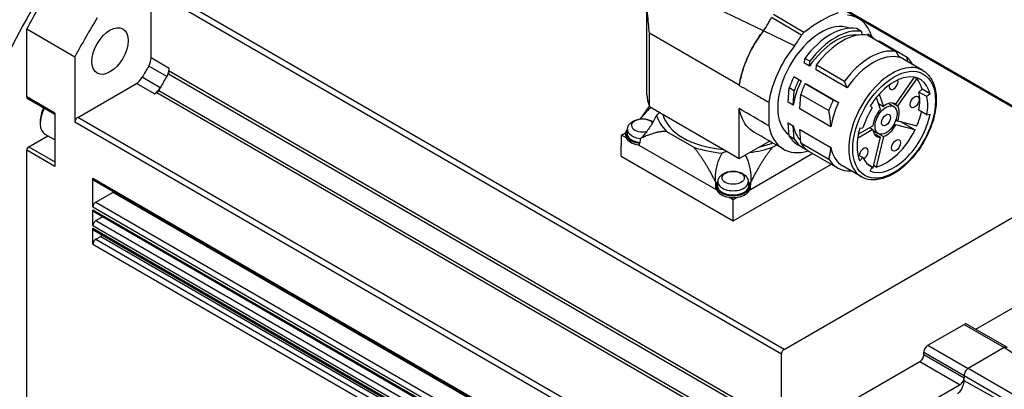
# Model space of a CAD drawing. Extents: x 0 to 2359, y -14 to 1663.
# Tile 22 of 39: x 1519 to 1605, y 1478 to 1511. Entities that reach past the tile are written whole.
import ezdxf

# ---------------------------------------------------------------- set-up
doc = ezdxf.new("R2010")
doc.units = 0
doc.header["$LTSCALE"] = 25.4
doc.layers.get('0').update_dxf_attribs({"linetype": 'CONTINUOUS'})

msp = doc.modelspace()

# ---------------------------------------------------------------- linework, layer by layer
for p, q in [((1613.5114809, 1498.743551), (1581.8119172, 1517.0453027)), ((1613.5011503, 1498.631144), (1583.7048766, 1515.8340306)), ((1584.0435052, 1509.6979517), (1573.9393884, 1514.5712808)), ((1530.1187162, 1507.3211139), (1530.1187162, 1513.295655)), ((1585.6265986, 1481.2481642), (1530.1187162, 1513.295655)), ((1585.8740859, 1481.6768249), (1530.3662036, 1513.7243157)), ((1573.7837079, 1504.089656), (1573.7837079, 1512.6566004)), ((1587.4113589, 1509.3228832), (1584.7465359, 1510.8760983)), ((1587.5969285, 1509.5421915), (1584.9443558, 1511.1247738)), ((1519.1585611, 1509.8725222), (1523.4012018, 1507.4230325)), ((1519.1585611, 1503.8855319), (1519.1585611, 1509.8725222)), ((1592.6742398, 1509.6428853), (1592.2322981, 1509.8980405)), ((1574.0026426, 1503.0440326), (1574.0026426, 1509.4991475)), ((1581.914288, 1504.9313569), (1574.0026426, 1509.4991475)), ((1586.7818392, 1508.3772224), (1584.0435052, 1509.6979517)), ((1592.6742398, 1509.6428853), (1592.6970101, 1509.3555027)), ((1593.1716904, 1509.3283773), (1593.2161721, 1509.3971575)), ((1593.6581138, 1509.1420023), (1593.2161721, 1509.3971575)), ((1593.2399252, 1509.3162867), (1595.714799, 1507.8874177)), ((1593.6264899, 1509.0931035), (1593.6581138, 1509.1420023)), ((1594.1921753, 1508.7665049), (1594.2237992, 1508.8154037)), ((1594.2237992, 1508.8154037), (1596.698673, 1507.3865347)), ((1523.4012018, 1507.4230325), (1523.4012018, 1501.6605787)), ((1531.7097065, 1506.4025552), (1530.1187162, 1507.3211139)), ((1587.6664248, 1506.8617492), (1587.6967457, 1507.2794381)), ((1588.1386874, 1507.0242829), (1587.6967457, 1507.2794381)), ((1598.0738888, 1506.2208672), (1595.9621243, 1507.4400949)), ((1531.4930125, 1505.6892345), (1529.9020222, 1506.6077932)), ((1531.7097065, 1506.1753786), (1531.7097065, 1506.4025552)), ((1588.1083666, 1506.606594), (1587.6664248, 1506.8617492)), ((1588.1083666, 1506.606594), (1588.1386874, 1507.0242829)), ((1588.674052, 1506.2799954), (1588.7043729, 1506.6976843)), ((1588.7043729, 1506.6976843), (1591.1792466, 1505.2688153)), ((1530.9231907, 1504.7022742), (1529.3322004, 1505.6208329)), ((1531.6322393, 1505.9229892), (1585.5491313, 1474.794057)), ((1531.7097065, 1506.1753786), (1585.6265986, 1475.0464464)), ((1587.1548134, 1505.3873201), (1586.7128717, 1505.6424753)), ((1586.7128717, 1505.6424753), (1586.9162553, 1505.5628387)), ((1586.9162553, 1505.5628387), (1587.358197, 1505.3076835)), ((1591.4140908, 1504.6980332), (1588.674052, 1506.2799954)), ((1595.6973749, 1503.261616), (1597.3617923, 1505.6189126)), ((1597.5622058, 1505.499058), (1595.8636256, 1503.0933771)), ((1597.3597127, 1505.6159674), (1597.5622058, 1505.499058)), ((1523.6486892, 1502.0892394), (1528.8227936, 1505.0765099)), ((1530.4137838, 1504.1579513), (1528.8227936, 1505.0765099)), ((1581.914288, 1504.8996463), (1581.914288, 1504.9313569)), ((1586.2282404, 1503.4196453), (1586.3205927, 1504.691858)), ((1586.7625345, 1504.4367029), (1586.3205927, 1504.691858)), ((1587.1548134, 1505.3873201), (1587.358197, 1505.3076835)), ((1587.7204989, 1505.0607215), (1590.1953726, 1503.6318524)), ((1587.7204989, 1505.0607215), (1587.9238824, 1504.9810849)), ((1587.9238824, 1504.9810849), (1590.6639212, 1503.3991228)), ((1521.6334349, 1502.4566628), (1519.1585611, 1503.8855319)), ((1519.2103378, 1503.7710876), (1521.6334349, 1502.3721119)), ((1530.4137838, 1504.1579513), (1530.6105246, 1504.2715396)), ((1530.6105246, 1504.2715396), (1584.5274166, 1473.1426075)), ((1530.7903666, 1504.4648229), (1584.7072586, 1473.3358907)), ((1586.6701821, 1503.1644901), (1586.7625345, 1504.4367029)), ((1587.2358675, 1502.8378915), (1587.3282199, 1504.1101042)), ((1587.3282199, 1504.1101042), (1589.8030936, 1502.6812352)), ((1594.3511791, 1502.7876129), (1593.9937082, 1503.8516083)), ((1594.2504068, 1504.1444523), (1594.6201785, 1503.0438443)), ((1598.0114543, 1504.5716466), (1597.7283346, 1504.3205898)), ((1598.4354414, 1503.9123415), (1597.7283346, 1504.3205898)), ((1598.7185611, 1504.1633983), (1598.0114543, 1504.5716466)), ((1598.7185611, 1504.1633983), (1598.4354414, 1503.9123415)), ((1574.0026426, 1503.0440326), (1581.914288, 1498.476242)), ((1581.914288, 1498.476242), (1581.914288, 1502.8590973)), ((1584.5197997, 1503.427064), (1584.5197997, 1501.3354139)), ((1586.6701821, 1503.1644901), (1586.2282404, 1503.4196453)), ((1593.6263771, 1502.9401155), (1593.4419188, 1503.0966442)), ((1594.1796407, 1503.2981889), (1594.6201785, 1503.0438443)), ((1595.0750228, 1503.3045936), (1595.5310587, 1503.0413011)), ((1595.4098743, 1503.3553505), (1595.8636256, 1503.0933771)), ((1595.6386989, 1503.2954926), (1595.6973749, 1503.261616)), ((1521.6334349, 1502.4566628), (1521.6334349, 1497.7618075)), ((1579.1565715, 1470.0417486), (1523.6486892, 1502.0892394)), ((1589.9759063, 1501.2559294), (1587.2358675, 1502.8378915)), ((1598.4354414, 1502.3032466), (1597.7283346, 1502.7114949)), ((1598.4354414, 1502.3032466), (1598.7185611, 1502.3791083)), ((1520.342965, 1501.7320221), (1520.342965, 1501.5687228)), ((1578.9090841, 1469.6130879), (1523.4012018, 1501.6605787)), ((1586.2282404, 1501.6009272), (1586.6701821, 1501.345772)), ((1586.3205927, 1500.4353538), (1586.2282404, 1501.6009272)), ((1586.7625345, 1500.1801986), (1586.6701821, 1501.345772)), ((1592.4022524, 1500.6043267), (1593.6854352, 1501.3451726)), ((1592.5336492, 1501.1287336), (1592.8072883, 1501.1654293)), ((1593.4025925, 1501.1818733), (1593.6854352, 1501.018574)), ((1595.5597704, 1501.5047644), (1595.6973749, 1501.4253184)), ((1597.395955, 1500.9809889), (1595.6973749, 1501.4253184)), ((1595.719421, 1501.8687838), (1595.8636256, 1501.7855272)), ((1595.8636256, 1501.7855272), (1597.5622058, 1501.3411977)), ((1596.1174644, 1501.7191258), (1597.395955, 1500.9809889)), ((1519.3353378, 1499.4968627), (1521.0110368, 1500.464328)), ((1521.6334349, 1500.1049863), (1520.7830669, 1500.5959464)), ((1571.5021406, 1498.6803662), (1571.5576823, 1500.5174835)), ((1571.5576823, 1500.5174835), (1571.9050444, 1500.7180331)), ((1571.9531823, 1500.2891414), (1571.5576823, 1500.5174835)), ((1571.9024901, 1500.6675147), (1571.9024901, 1500.5123804)), ((1572.0671151, 1501.0611899), (1572.0301238, 1500.7166257)), ((1575.519779, 1500.8427027), (1577.9167454, 1499.4588135)), ((1586.7625345, 1500.1801986), (1586.3205927, 1500.4353538)), ((1587.3282199, 1499.8536), (1587.2358675, 1501.0191734)), ((1587.2358675, 1501.0191734), (1589.9759063, 1499.4372113)), ((1593.6854352, 1501.018574), (1592.3393565, 1500.2414151)), ((1593.7000228, 1500.9230237), (1594.1560587, 1500.6597313)), ((1593.7023793, 1497.664577), (1594.3511791, 1500.3448686)), ((1593.7858194, 1500.6712792), (1594.3511791, 1500.3448686)), ((1594.6201785, 1500.399251), (1593.9713787, 1497.7189593)), ((1594.225951, 1500.6268583), (1594.6201785, 1500.399251)), ((1519.3353378, 1499.4968627), (1521.6334349, 1498.1700558)), ((1573.0973571, 1499.6285518), (1573.0158289, 1499.6756221)), ((1579.8442831, 1495.7332123), (1573.0973571, 1499.6285518)), ((1581.914288, 1498.476242), (1584.5708426, 1500.0100046)), ((1584.8511704, 1499.4588135), (1585.1879799, 1499.6532706)), ((1587.5189636, 1499.4109775), (1587.0770219, 1499.6661327)), ((1587.3282199, 1499.8536), (1589.8030936, 1498.424731)), ((1519.1585611, 1465.4428024), (1519.1585611, 1499.1906765)), ((1521.6334349, 1497.7618075), (1519.1585611, 1499.1906765)), ((1571.5021406, 1498.6803662), (1581.3839579, 1492.9750963)), ((1588.4063363, 1498.8986527), (1582.9013429, 1495.7203433)), ((1588.084649, 1499.0843789), (1590.5595228, 1497.6555099)), ((1592.8072883, 1498.5513275), (1592.363314, 1498.8076562)), ((1592.8072883, 1498.5513275), (1592.5336492, 1498.2720519)), ((1581.3839579, 1492.9750963), (1590.0250974, 1497.9640605)), ((1592.6738888, 1496.8677928), (1591.0121878, 1497.8271763)), ((1593.6263771, 1497.7224435), (1593.2913472, 1497.9158731)), ((1593.4419188, 1497.3529207), (1593.6263771, 1497.7224435)), ((1593.9713787, 1497.7189593), (1593.7469134, 1497.8485544)), ((1585.8740859, 1481.6768249), (1613.4543174, 1497.6002789)), ((1524.9921921, 1494.2100474), (1524.9921921, 1496.7371636)), ((1524.9921921, 1496.7371636), (1578.9090841, 1465.6082315)), ((1525.0646794, 1496.5769416), (1578.9815715, 1465.4480095)), ((1579.875119, 1496.0645152), (1579.875119, 1495.9093809)), ((1580.0397441, 1496.4581904), (1580.0027527, 1496.1136262)), ((1582.710494, 1496.4581904), (1582.7474854, 1496.1136262)), ((1582.875119, 1496.0645152), (1582.875119, 1495.9093809)), ((1525.2396794, 1494.6387081), (1526.7631734, 1495.5182977)), ((1526.7631734, 1495.5182977), (1580.6800655, 1464.3893656)), ((1579.9258112, 1495.686142), (1579.8442831, 1495.7332123)), ((1581.3839579, 1494.8442806), (1580.9884579, 1495.0726226)), ((1581.7861919, 1495.0765105), (1581.3839579, 1494.8442806)), ((1582.9013429, 1495.7203433), (1582.8176928, 1495.6720479)), ((1524.9921921, 1494.2100474), (1578.9090841, 1463.0811152)), ((1525.2396794, 1494.6387081), (1579.1565715, 1463.5097759)), ((1581.3839579, 1492.9750963), (1581.3839579, 1494.8442806)), ((1524.9921921, 1492.5770542), (1524.9921921, 1493.9650984)), ((1524.9921921, 1493.9650984), (1578.9090841, 1462.8361663)), ((1525.0646794, 1493.8048764), (1578.9815715, 1462.6759443)), ((1525.2396794, 1493.0057149), (1525.8442736, 1493.3547775)), ((1524.9921921, 1492.5770542), (1578.9090841, 1461.4481221)), ((1525.2396794, 1493.0057149), (1579.1565715, 1461.8767828)), ((1524.9921921, 1490.9440611), (1524.9921921, 1492.3321052)), ((1524.9921921, 1492.3321052), (1578.9090841, 1461.2031731)), ((1525.0646794, 1492.1718833), (1578.9815715, 1461.0429511)), ((1525.2396794, 1491.3727218), (1525.6773659, 1491.6254201)), ((1525.6773659, 1491.6254201), (1579.594258, 1460.496488)), ((1524.9921921, 1490.9440611), (1578.9090841, 1459.8151289)), ((1525.2396794, 1491.3727218), (1579.1565715, 1460.2437896)), ((1602.7436079, 1483.4556063), (1609.3146757, 1487.249414)), ((1598.5312973, 1482.0442483), (1601.7132778, 1483.8813656)), ((1601.7132778, 1483.8813656), (1605.2488117, 1481.8401242)), ((1601.9632778, 1483.90613), (1605.4988117, 1481.8648886)), ((1598.5312973, 1482.0442483), (1602.0668312, 1480.0030069)), ((1585.6265986, 1475.0464464), (1585.6265986, 1481.2481642)), ((1598.1777439, 1481.4318759), (1601.7132778, 1479.3906344)), ((1598.1777439, 1481.2277517), (1598.1777439, 1481.4318759)), ((1598.1777439, 1481.2277517), (1601.7132778, 1479.1865103)), ((1605.2488117, 1481.8401242), (1602.0668312, 1480.0030069)), ((1614.2290679, 1475.7368122), (1605.2488117, 1481.8401242)), ((1590.9298994, 1476.6349585), (1597.8241905, 1480.6153793)), ((1597.8241905, 1480.6153793), (1601.3597244, 1478.5741379)), ((1611.8249048, 1474.348768), (1602.0668312, 1480.0030069)), ((1601.3597244, 1478.5741379), (1594.4654333, 1474.593717)), ((1601.7132778, 1479.3906344), (1601.7132778, 1479.1865103)), ((1601.7132778, 1479.3906344), (1611.4713514, 1473.7363956)), ((1601.7132778, 1478.9075392), (1601.7132778, 1479.1865103)), ((1611.4713514, 1473.5304502), (1601.7132778, 1478.9075392))]:
    msp.add_line(p, q)
for centre, major_axis, ratio, start_param, end_param in [((1540.3717646, 1499.905111), (-20.625, -35.7235479), 0.5773502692, 4.5904302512, 4.8343477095), ((1540.3717646, 1499.905111), (20.25, 35.0740289), 0.5773502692, 1.5220221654, 1.6195704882), ((1544.6144052, 1497.4556213), (-20.25, -35.0740289), 0.5773502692, 4.663614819, 4.7611631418), ((1589.1159937, 1500.8625553), (5.95, 10.3057023), 0.5773502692, 0.6038749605, 0.9669213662), ((1589.1159937, 1505.0348529), (3.3125, 5.7374183), 0.5773502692, 5.7876019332, 6.5469891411), ((1589.1159937, 1505.1573273), (-2.7, -4.6765372), 0.5773502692, 3.2131623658, 6.2438273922), ((1589.9645219, 1504.6674294), (2.8875, 5.0012967), 0.5773502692, 0.196619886, 1.3741764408), ((1590.4064636, 1504.4122742), (2.8875, 5.0012967), 0.5773502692, 0.196619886, 1.3741764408), ((1584.7642465, 1510.8659857), (2.653525, 4.5960401), 0.5773502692, 4.4946319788, 4.7099752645), ((1587.6607547, 1509.1775009), (0.25, 0.4330127), 0.5773502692, 0.9669213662, 1.5683826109), ((1590.4064636, 1504.4122742), (2.7, 4.6765372), 0.5773502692, 0.2405209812, 1.431216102), ((1590.972149, 1504.0856756), (2.8875, 5.0012967), 0.5773502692, 0.196619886, 1.3741764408), ((1590.4064636, 1504.4122742), (2.8875, 5.0012967), 0.5773502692, 6.0865654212, 6.1474597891), ((1589.1159937, 1505.0348529), (3.3125, 5.7374183), 0.5773502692, 1.3069924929, 2.1616305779), ((1593.4470228, 1502.6568066), (2.8875, 5.0012967), 0.5773502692, 0.196619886, 1.3741764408), ((1529.4116095, 1506.9128656), (0.5, 0.8660254), 0.5773502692, 4.6933937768, 5.4977871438), ((1593.7121878, 1502.5037135), (2.7, 4.6765372), 0.5773502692, 0.1395802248, 1.431216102), ((1593.4470228, 1502.6568066), (2.8875, 5.0012967), 0.5773502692, 5.9660685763, 6.1474597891), ((1544.6144052, 1497.4556213), (15, 25.9807621), 0.5773502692, 1.5518011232, 1.5897915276), ((1531.0025997, 1505.9943069), (0.5, 0.8660254), 0.5773502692, 4.6933937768, 5.4977871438), ((1595.3738888, 1501.54433), (-2.7, -4.6765372), 0.5773502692, 3.1415926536, 6.2831853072), ((1528.8227936, 1505.8930065), (0.5, 0.8660254), 0.5773502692, 3.926990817, 4.7313842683), ((1546.2053955, 1496.5370626), (15, 25.9807621), 0.5773502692, 1.5518011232, 1.5897915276), ((1546.2053955, 1496.5370626), (15, 25.9807621), 0.5773502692, 1.5427302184, 1.5518011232), ((1531.4622191, 1506.0324917), (0.175, 0.3031089), 0.5773502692, 4.684322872, 5.4977871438), ((1589.9645219, 1504.6674294), (2.8875, 5.0012967), 0.5773502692, 1.7065218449, 1.8879130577), ((1595.5506655, 1501.4422679), (2.3057, 3.9935895), 0.5773502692, 5.7370076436, 7.7718407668), ((1594.8435587, 1501.8505162), (2.3057, 3.9935895), 0.5773502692, 5.7370076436, 6.0827212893), ((1530.4137838, 1504.9744479), (0.5, 0.8660254), 0.5773502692, 3.926990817, 4.7313842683), ((1546.2053955, 1496.5370626), (15, 25.9807621), 0.5773502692, 1.5897915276, 1.5988624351), ((1590.4064636, 1504.4122742), (-2.7, -4.6765372), 0.5773502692, 4.8514826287, 5.2900493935), ((1590.4064636, 1504.4122742), (2.8875, 5.0012967), 0.5773502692, 1.7065218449, 1.8879130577), ((1590.972149, 1504.0856756), (2.8875, 5.0012967), 0.5773502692, 1.7065218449, 1.8879130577), ((1595.5132822, 1505.0447699), (-0.279, -0.4832422), 0.5773502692, 5.2546379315, 8.9063498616), ((1519.3353378, 1503.9875939), (-0.125, -0.2165064), 0.5773502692, 5.4977871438, 6.2831853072), ((1530.6105246, 1504.5573134), (0.175, 0.3031089), 0.5773502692, 3.926990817, 4.7404550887), ((1581.3839579, 1504.089656), (-7.60025, 0), 0.5773502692, 0, 0.2406060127), ((1594.8435587, 1501.8505162), (-2.0985, -3.6347086), 0.5773502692, 2.1192038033, 2.5931851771), ((1595.5506655, 1501.4422679), (-2.0985, -3.6347086), 0.5773502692, 2.1192038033, 2.5931851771), ((1521.8455669, 1502.4362504), (-1.0625, -1.840304), 0.5773502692, 4.7885150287, 6.2831853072), ((1521.7041455, 1502.5179001), (0.9625, 1.6670989), 0.5773502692, 1.6548493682, 2.3561944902), ((1593.4470228, 1502.6568066), (2.8875, 5.0012967), 0.5773502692, 1.7065218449, 1.8879130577), ((1593.7121878, 1502.5037135), (-2.7, -4.6765372), 0.5773502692, 4.8514826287, 5.2900493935), ((1595.5506655, 1501.4422679), (2.0985, 3.6347086), 0.5773502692, 1.4908852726, 1.9648666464), ((1594.8435587, 1501.8505162), (0.825, 1.4289419), 0.5773502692, 6.2476165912, 7.2612318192), ((1594.8435587, 1501.8505162), (0.825, 1.4289419), 0.5773502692, 4.9909795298, 6.0045947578), ((1523.6486892, 1501.8034656), (0.175, 0.3031089), 0.5773502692, 0.7853981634, 2.3561944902), ((1573.4024901, 1501.3697461), (-0.9798137, 0), 0.5773502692, 3.5988197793, 8.2314462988), ((1573.4024901, 1509.2284875), (-1.1863485, -9.7628388), 0.1039110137, 0.7427399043, 0.74921641), ((1573.4024901, 1502.8393956), (1.56095, 0), 0.5773502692, 5.627296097, 5.9449720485), ((1581.3839579, 1502.8444987), (-6.8125, 0), 0.5773502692, 0.1415075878, 0.5339629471), ((1581.3839579, 1502.8444987), (-6.25, 0), 0.5773502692, 0.1352597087, 1.4355366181), ((1595.5506655, 1501.4422679), (-2.3057, -3.9935895), 0.5773502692, 0.0821408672, 2.1169739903), ((1594.8435587, 1501.8505162), (0.825, 1.4289419), 0.5773502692, 1.2210683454, 2.2346835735), ((1594.8435587, 1501.8505162), (-2.3057, -3.9935895), 0.5773502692, 1.7712603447, 2.0651696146), ((1589.1159937, 1505.0348529), (-3.3125, -5.7374183), 0.5773502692, 5.692351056, 6.8278628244), ((1590.4064636, 1504.4122742), (-2.7, -4.6765372), 0.5773502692, 5.7055248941, 6.1243315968), ((1595.5506655, 1501.4422679), (2.3057, 3.9935895), 0.5773502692, 1.9670964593, 2.7452925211), ((1594.8435587, 1501.8505162), (-0.825, -1.4289419), 0.5773502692, 0.5927498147, 1.6063650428), ((1573.4024901, 1500.6675147), (-1.5, 0), 0.5773502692, 5.8101432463, 7.6828227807), ((1573.4024901, 1500.5123804), (-1.5, 0), 0.5773502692, 0, 0.2607177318), ((1573.4024901, 1500.5123804), (-1.5, 0), 0.5773502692, 0.2607177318, 1.310078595), ((1573.4024901, 1500.6675147), (-1.375, 0), 0.5773502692, 6.2212819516, 7.6807642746), ((1573.4024901, 1501.0134026), (-1.3379377, 0), 0.5773502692, 6.2212819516, 7.7515536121), ((1589.9645219, 1504.6674294), (-2.8875, -5.0012967), 0.5773502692, 5.9660685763, 6.2831853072), ((1594.8435587, 1501.8505162), (-0.825, -1.4289419), 0.5773502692, 5.6192980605, 6.6329132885), ((1594.8435587, 1501.8505162), (-2.3057, -3.9935895), 0.5773502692, 0.5146232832, 1.6844915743), ((1519.3353378, 1499.2927386), (0.125, 0.2165064), 0.5773502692, 0.7853981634, 2.3561944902), ((1573.4024901, 1500.5123804), (-1.5, 0), 0.5773502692, 1.310078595, 1.3724008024), ((1573.4024901, 1509.1453646), (1.0497366, 11.0351761), 0.1046885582, 3.6824263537, 3.7816274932), ((1581.3839579, 1502.8444987), (6.8125, 0), 0.5773502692, 4.1784260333, 4.5708813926), ((1581.3839579, 1502.8444987), (6.8125, 0), 0.5773502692, 4.9249507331, 5.2463519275), ((1581.3839579, 1502.8444987), (-6.25, 0), 0.5773502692, 1.9433916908, 2.1600101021), ((1590.4064636, 1504.4122742), (-2.8875, -5.0012967), 0.5773502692, 5.9660685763, 6.381296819), ((1590.972149, 1504.0856756), (-2.8875, -5.0012967), 0.5773502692, 5.9660685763, 6.2831853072), ((1593.7121878, 1502.5037135), (-2.7, -4.6765372), 0.5773502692, 5.7055248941, 6.2831853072), ((1592.8725746, 1498.8957332), (0.279, 0.4832422), 0.5773502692, 3.9054290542, 8.4887904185), ((1581.375119, 1498.2363961), (1.56095, 0), 0.5773502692, 1.9090095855, 2.2266855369), ((1595.5506655, 1501.4422679), (-2.0985, -3.6347086), 0.5773502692, 5.8891149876, 6.3630963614), ((1593.4470228, 1502.6568066), (-2.8875, -5.0012967), 0.5773502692, 5.9660685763, 6.6455394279), ((1594.8435587, 1501.8505162), (-2.3057, -3.9935895), 0.5773502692, 0.3910363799, 0.4278545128), ((1525.2396794, 1496.8800505), (-0.175, -0.3031089), 0.5773502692, 5.4977871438, 6.2831853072), ((1581.375119, 1496.0645152), (1.5, 0), 0.5773502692, 2.6685505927, 6.7562273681), ((1581.375119, 1504.5423651), (1.0497366, 11.0351761), 0.1046885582, 2.4059206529, 2.5051217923), ((1581.375119, 1495.9093809), (-1.56095, 0), 0.5773502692, 5.9695975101, 6.1320014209), ((1581.375119, 1495.9093809), (-1.5, 0), 0.5773502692, 0, 0.2607177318), ((1581.375119, 1496.0645152), (1.375, 0), 0.5773502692, 3.079689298, 6.3450886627), ((1581.375119, 1496.4104031), (1.3379377, 0), 0.5773502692, 3.079689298, 6.3450886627), ((1581.375119, 1495.9093809), (1.5, 0), 0.5773502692, 6.0055850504, 6.2831853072), ((1581.375119, 1495.9093809), (1.56095, 0), 0.5773502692, 0.1617232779, 0.3135877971), ((1581.375119, 1504.625488), (-1.0497366, 11.0351761), 0.1046885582, 3.7634812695, 3.8606866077), ((1526.7631734, 1495.8040715), (0.175, 0.3031089), 0.5773502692, 3.926990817, 4.1724747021), ((1581.375119, 1495.9093809), (-1.5, 0), 0.5773502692, 0.2607177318, 1.310078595), ((1581.375119, 1495.9093809), (-1.5, 0), 0.5773502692, 1.310078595, 1.8483965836), ((1581.375119, 1495.9093809), (1.5, 0), 0.5773502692, 4.9899892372, 6.0055850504), ((1525.2396794, 1494.3529343), (0.175, 0.3031089), 0.5773502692, 0.7853981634, 2.3561944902), ((1525.2396794, 1494.1079853), (-0.175, -0.3031089), 0.5773502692, 5.4977871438, 6.2831853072), ((1525.2396794, 1492.7199411), (0.175, 0.3031089), 0.5773502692, 0.7853981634, 2.3561944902), ((1525.2396794, 1492.4749921), (-0.175, -0.3031089), 0.5773502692, 5.4977871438, 6.2831853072), ((1525.6773659, 1491.9111939), (0.175, 0.3031089), 0.5773502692, 3.926990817, 4.4800774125), ((1525.2396794, 1491.086948), (0.175, 0.3031089), 0.5773502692, 0.7853981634, 2.3561944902), ((1601.7132778, 1483.4731173), (0.25, 0.4330127), 0.5773502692, 0, 0.7853981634), ((1598.5312973, 1481.636), (0.25, 0.4330127), 0.5773502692, 0.7853981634, 2.3561944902), ((1585.8740859, 1481.3910511), (0.175, 0.3031089), 0.5773502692, 0.7853981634, 2.3561944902), ((1597.8241905, 1481.0236276), (0.25, 0.4330127), 0.5773502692, 3.926990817, 5.4977871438), ((1605.2488117, 1481.4318759), (0.25, 0.4330127), 0.5773502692, 6.2407978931, 7.0685834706), ((1602.0668312, 1479.5947586), (-0.25, -0.4330127), 0.5773502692, 3.926990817, 5.4977871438), ((1601.3597244, 1478.9823861), (-0.25, -0.4330127), 0.5773502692, 0.7853981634, 2.3561944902)]:
    msp.add_ellipse(centre, major_axis=major_axis, ratio=ratio, start_param=start_param, end_param=end_param)
for centre, major_axis in [((1526.4894052, 1507.9200949), (-1.125, -1.9485572)), ((1595.5506655, 1501.4422679), (2.575, 4.4600308)), ((1597.3629544, 1503.4372019), (-0.279, -0.4832422)), ((1594.8435587, 1501.8505162), (0.6875, 1.1907849)), ((1594.8435587, 1501.8505162), (-0.279, -0.4832422)), ((1595.7309073, 1499.6368882), (0.279, 0.4832422)), ((1581.375119, 1496.7667467), (0.9798137, 0))]:
    msp.add_ellipse(centre, major_axis=major_axis, ratio=0.5773502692)
for points, knots in [([(1574.0026426, 1509.4991475), (1573.9535505, 1510.0570473), (1573.887556, 1510.6533087), (1573.7586987, 1512.3457698), (1573.7472662, 1513.5019418), (1573.9393884, 1514.5712808)], [0, 0, 0, 0, 0.3477909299, 0.3477909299, 1.014757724, 1.014757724, 1.014757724, 1.014757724]), ([(1584.0435052, 1509.6979517), (1584.2007305, 1509.9188654), (1584.3481697, 1510.1489929), (1584.5447707, 1510.4908389), (1584.601786, 1510.5949485), (1584.7000553, 1510.7832155), (1584.7331589, 1510.849801), (1584.7465359, 1510.8760983)], [0, 0, 0, 0, 0.16414588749, 0.16414588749, 0.23596338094, 0.23596338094, 0.29051396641, 0.29051396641, 0.29051396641, 0.29051396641]), ([(1581.914288, 1504.8996463), (1582.0099971, 1505.5293126), (1582.186049, 1506.1843951), (1582.6287994, 1507.3436448), (1582.8634443, 1507.8428236), (1583.4056173, 1508.807048), (1583.710978, 1509.2683042), (1584.0435052, 1509.6979517)], [5.7713572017, 5.7713572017, 5.7713572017, 5.7713572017, 6.202315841, 6.202315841, 6.5342807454, 6.5342807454, 6.866112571, 6.866112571, 6.866112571, 6.866112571]), ([(1584.0435052, 1509.6979517), (1583.5280607, 1509.03526), (1583.0793288, 1508.2982222), (1582.5226202, 1507.0973511), (1582.3532385, 1506.6595458), (1582.0814092, 1505.7860663), (1581.9797878, 1505.3529851), (1581.914288, 1504.9313569)], [0, 0, 0, 0, 0.5131009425, 0.5131009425, 0.8004729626, 0.8004729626, 1.0879280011, 1.0879280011, 1.0879280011, 1.0879280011]), ([(1598.0738888, 1506.2208672), (1598.3625054, 1506.0542343), (1598.6072073, 1505.8134759), (1598.9926403, 1505.2053884), (1599.1281949, 1504.8327025), (1599.2778875, 1503.9834888), (1599.285365, 1503.5019763), (1599.167537, 1502.4891051), (1599.041262, 1501.9575024), (1598.6699374, 1500.9006196), (1598.425378, 1500.3755244), (1597.8429925, 1499.3825073), (1597.505436, 1498.9146731), (1596.7690996, 1498.0812543), (1596.3703696, 1497.7159755), (1595.5476642, 1497.1253224), (1595.1236878, 1496.9003995), (1594.2921269, 1496.6215957), (1593.883736, 1496.5663419), (1593.2044004, 1496.6355659), (1592.9233259, 1496.7237802), (1592.6738888, 1496.8677928)], [0.7853981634, 0.7853981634, 0.7853981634, 0.7853981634, 1.0789065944, 1.0789065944, 1.3881157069, 1.3881157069, 1.7138117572, 1.7138117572, 2.041558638, 2.041558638, 2.3680081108, 2.3680081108, 2.6939046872, 2.6939046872, 3.0204347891, 3.0204347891, 3.3482409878, 3.3482409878, 3.6733259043, 3.6733259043, 3.926990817, 3.926990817, 3.926990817, 3.926990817]), ([(1581.914288, 1504.8996463), (1582.442485, 1504.5997415), (1582.9714, 1504.3003044), (1583.8409044, 1503.8093844), (1584.1803562, 1503.6180642), (1584.5197997, 1503.427064)], [-0.73783769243, -0.73783769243, -0.73783769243, -0.73783769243, -0.2880505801, -0.2880505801, 0, 0, 0, 0]), ([(1573.2247365, 1501.9959565), (1573.3926116, 1502.19525), (1573.5566228, 1502.3794586), (1573.8449405, 1502.6891998), (1573.9896658, 1502.8377863), (1574.1290044, 1502.9710088)], [1.29106604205, 1.29106604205, 1.29106604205, 1.29106604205, 1.45044358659, 1.45044358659, 1.59853698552, 1.59853698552, 1.59853698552, 1.59853698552]), ([(1583.1998675, 1500.8023431), (1583.0547846, 1500.8861794), (1582.9191012, 1500.9866311), (1582.4234419, 1501.4480535), (1582.1510827, 1501.9276292), (1581.9619812, 1502.6263315), (1581.936036, 1502.7411113), (1581.914288, 1502.8590973)], [4.47712184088, 4.47712184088, 4.47712184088, 4.47712184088, 4.65198645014, 4.65198645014, 5.1689652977, 5.1689652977, 5.26693340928, 5.26693340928, 5.26693340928, 5.26693340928]), ([(1574.6395522, 1502.2897769), (1574.5255576, 1502.0482921), (1574.3914955, 1501.8008294), (1574.0746923, 1501.2764051), (1573.8873091, 1501.0044982), (1573.7094627, 1500.7723902), (1573.566698, 1500.5860673), (1573.4106043, 1500.3995777), (1573.250469, 1500.2286941)], [-0.34694732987, -0.34694732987, -0.34694732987, -0.34694732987, -0.18974469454, -0.18974469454, 0, 0, 0, 0.15231602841, 0.15231602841, 0.15231602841, 0.15231602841]), ([(1572.0671151, 1501.0611899), (1572.0771176, 1501.1543607), (1572.1041214, 1501.2440706), (1572.1864199, 1501.4152685), (1572.2444356, 1501.494096), (1572.3919511, 1501.6469007), (1572.4857308, 1501.7142213), (1572.7073198, 1501.8354155), (1572.8386053, 1501.8826962), (1573.114823, 1501.947079), (1573.2601537, 1501.9629246), (1573.5491089, 1501.9624804), (1573.6926408, 1501.946568), (1573.9714148, 1501.8814523), (1574.1066456, 1501.8321532), (1574.2653853, 1501.7431383), (1574.2979023, 1501.7230065), (1574.3295932, 1501.7011857)], [5.5596904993, 5.5596904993, 5.5596904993, 5.5596904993, 5.7685173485, 5.7685173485, 6.0062678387, 6.0062678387, 6.3102343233, 6.3102343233, 6.6848757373, 6.6848757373, 7.0712463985, 7.0712463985, 7.453023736, 7.453023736, 7.8394058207, 7.8394058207, 7.9415998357, 7.9415998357, 7.9415998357, 7.9415998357]), ([(1579.8215894, 1496.434856), (1579.8059193, 1496.7072409), (1579.816016, 1496.9780219), (1579.8803223, 1497.5444304), (1579.9513247, 1497.8835298), (1580.1554501, 1498.4730087), (1580.2750179, 1498.7288397), (1580.4231515, 1498.9506143)], [1.29812755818, 1.29812755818, 1.29812755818, 1.29812755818, 1.45044358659, 1.45044358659, 1.64018828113, 1.64018828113, 1.79739091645, 1.79739091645, 1.79739091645, 1.79739091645]), ([(1582.4353086, 1498.7770513), (1582.5355987, 1498.5988478), (1582.6199988, 1498.4047014), (1582.8003987, 1497.8817082), (1582.8709859, 1497.5425183), (1582.9062633, 1497.2282801), (1582.9358949, 1496.9643334), (1582.9451571, 1496.6800853), (1582.9259151, 1496.3949784)], [-0.30768010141, -0.30768010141, -0.30768010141, -0.30768010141, -0.18974469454, -0.18974469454, 0, 0, 0, 0.15937754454, 0.15937754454, 0.15937754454, 0.15937754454]), ([(1580.0397441, 1496.4581904), (1580.0497466, 1496.5513613), (1580.0767504, 1496.6410711), (1580.1590488, 1496.812269), (1580.2170645, 1496.8910965), (1580.36458, 1497.0439012), (1580.4583597, 1497.1112219), (1580.6799487, 1497.232416), (1580.8112342, 1497.2796968), (1581.0874519, 1497.3440795), (1581.2327827, 1497.3599251), (1581.5217378, 1497.3594809), (1581.6652698, 1497.3435685), (1581.9440437, 1497.2784528), (1582.0792746, 1497.2291537), (1582.3260113, 1497.0907936), (1582.4394351, 1497.0029223), (1582.6017895, 1496.7968747), (1582.6591518, 1496.6905252), (1582.6994317, 1496.5343769), (1582.7063775, 1496.4965348), (1582.710494, 1496.4581904)], [5.5596904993, 5.5596904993, 5.5596904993, 5.5596904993, 5.7685173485, 5.7685173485, 6.0062678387, 6.0062678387, 6.3102343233, 6.3102343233, 6.6848757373, 6.6848757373, 7.0712463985, 7.0712463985, 7.453023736, 7.453023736, 7.8394058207, 7.8394058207, 8.2124410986, 8.2124410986, 8.4915340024, 8.4915340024, 8.5774764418, 8.5774764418, 8.5774764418, 8.5774764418]), ([(1601.1339614, 1477.7700186), (1601.2164443, 1477.8351408), (1601.3085309, 1477.926963), (1601.3915757, 1478.0372479), (1601.5136316, 1478.1993401), (1601.6103836, 1478.399033), (1601.6593483, 1478.563653), (1601.7071313, 1478.7243001), (1601.7132778, 1478.8483786), (1601.7132778, 1478.9075392)], [0, 0, 0, 0, 0.2561444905, 0.2561444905, 0.2561444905, 0.6326151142, 0.6326151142, 0.6326151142, 1, 1, 1, 1])]:
    msp.add_open_spline(points, degree=3, knots=knots)
for points, weights in [([(1595.714799, 1507.8874177), (1595.8707089, 1507.6086902), (1596.0102849, 1507.3516471)], [1.0010670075, 1.00150445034, 1]), ([(1596.751843, 1506.9841506), (1596.7260303, 1507.1795549), (1596.698673, 1507.3865347)], [1.00023115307, 1.00085173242, 1.00064319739]), ([(1597.0909519, 1506.8888822), (1597.1130233, 1506.8256671), (1597.1339316, 1506.7635517)], [1.0062823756, 1.00680608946, 1.0071904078]), ([(1591.4140908, 1504.6980332), (1591.3038182, 1504.9719946), (1591.1792466, 1505.2688153)], [1, 1.00150445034, 1.0010670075]), ([(1573.2247365, 1501.9959565), (1573.6296594, 1502.5757504), (1573.9957653, 1503.0603502)], [1.01156110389, 1.01825557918, 1.01980224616]), ([(1590.1953726, 1503.6318524), (1590.4375197, 1503.5115763), (1590.6639212, 1503.3991228)], [1.00064319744, 1.00088666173, 1]), ([(1589.9759063, 1501.2559294), (1589.9589967, 1501.9062178), (1589.8030936, 1502.6812352)], [1, 1.01227897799, 1.0062823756]), ([(1575.519779, 1500.8427027), (1574.5442568, 1500.8916269), (1573.250469, 1500.2286941)], [1, 1.03322702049, 1.01197938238]), ([(1579.8215894, 1496.434856), (1578.7948541, 1498.4375434), (1577.9167454, 1499.4588135)], [1.01197938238, 1.03322702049, 1]), ([(1584.8511704, 1499.4588135), (1583.964802, 1498.4279371), (1582.9259151, 1496.3949784)], [1, 1.03355004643, 1.01156110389]), ([(1589.8030936, 1498.424731), (1589.9589967, 1498.9095091), (1589.9759063, 1499.4372113)], [1.0062823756, 1.01227897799, 1])]:
    msp.add_rational_spline(points, weights, degree=2)
for points in [[(1584.5197997, 1501.3354139), (1583.6512139, 1501.8446364), (1582.7830213, 1502.3524261), (1581.914288, 1502.8590973)], [(1585.8023536, 1499.2980933), (1584.9350414, 1499.799526), (1584.0675504, 1500.3009425), (1583.1998665, 1500.8023414)]]:
    msp.add_open_spline(points, degree=3)

doc.saveas('drawing.dxf')
